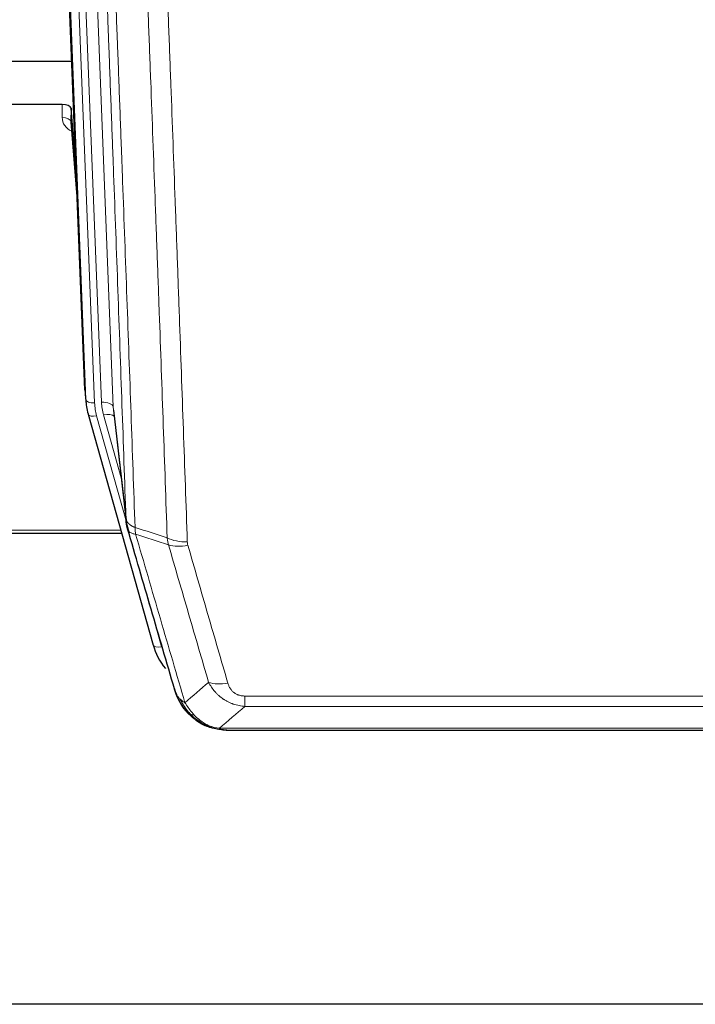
# Model space of a CAD drawing. Header units: inches. Extents: x 0 to 23760, y -13 to 16800.
# Tile 4 of 209: x 2898 to 3129, y 5763 to 6100. Entities that reach past the tile are written whole.
import ezdxf

# ---------------------------------------------------------------- set-up
doc = ezdxf.new("R2010")
doc.units = ezdxf.units.IN
doc.layers.add('254', color=7, linetype='Continuous', true_color=0xffffff)

msp = doc.modelspace()

# ---------------------------------------------------------------- linework, layer by layer
at = {"layer": '254', "color": 2, "linetype": 'Continuous', "lineweight": 25}
for p, q in [((2920.403, 5973.073), (2907.286, 6306.274)), ((2831.806, 6085.36), (2915.982, 6085.36)), ((2912.71, 6070.551), (2799.808, 6070.551)), ((2915.709, 6069.3), (2915.698, 6064.723)), ((2917.532, 6046.018), (2915.709, 6069.3)), ((2915.705, 6064.544), (2917.912, 6036.345)), ((2920.525, 5971.488), (2920.899, 5968.23)), ((2930.201, 5966.087), (2934.616, 5927.568)), ((2921.561, 5964.863), (2921.58, 5964.767)), ((2921.58, 5964.767), (2943.754, 5885.881)), ((2824.62, 5924.051), (2933.026, 5924.051)), ((2961.805, 5858.265), (2961.705, 5858.294)), ((2968.747, 5856.789), (3186.868, 5856.789)), ((3862.308, 5763.117), (2769.529, 5763.117))]:
    msp.add_line(p, q, dxfattribs=at)
at = {"layer": '254', "color": 110, "linetype": 'Continuous', "lineweight": 13}
for p, q in [((2920.777, 5969.815), (2907.666, 6302.837)), ((2910.66, 6301.617), (2923.771, 5968.595)), ((2913.052, 6300.781), (2926.118, 5968.887)), ((2917.044, 6299.154), (2930.11, 5967.26)), ((2912.7, 6066.134), (2912.71, 6070.551)), ((2915.698, 6064.723), (2917.905, 6036.536)), ((2920.403, 5973.073), (2920.777, 5969.815)), ((2930.11, 5967.26), (2934.487, 5929.08)), ((2924.468, 5964.193), (2934.541, 5928.359)), ((2932.841, 5943.048), (2926.816, 5964.486)), ((2824.725, 5925.082), (2932.739, 5925.082)), ((2941.917, 5902.119), (2946.642, 5885.307)), ((2975.136, 5864.92), (2975.136, 5868.453)), ((2975.136, 5868.453), (3180.479, 5868.453)), ((3180.479, 5864.92), (2975.136, 5864.92)), ((2961.705, 5858.294), (2961.637, 5858.451)), ((2966.405, 5857.452), (3189.21, 5857.452))]:
    msp.add_line(p, q, dxfattribs=at)
at = {"layer": '254', "color": 2, "linetype": 'Continuous', "lineweight": 25}
for centre, major_axis, ratio, start_param, end_param in [((2912.711, 6069.257), (3, 0), 0.4313147, 0.033781, 1.5709509), ((2947.789, 5970.73), (-27.027, -0.37), 0.8864308, 0.02276, 0.2319114), ((2969.949, 5891.894), (-27.014, -0.465), 0.8900028, 0.2292736, 0.604674)]:
    msp.add_ellipse(centre, major_axis=major_axis, ratio=ratio, start_param=start_param, end_param=end_param, dxfattribs=at)
at = {"layer": '254', "color": 110, "linetype": 'Continuous', "lineweight": 13}
for centre, major_axis, ratio, start_param, end_param in [((2918.703, 6066.134), (-6.003, -0.046), 0.8757409, 6.2743462, 7.3700502), ((2912.7, 6064.68), (-3, 0.007), 0.4848086, 3.1763596, 4.7135294), ((2923.771, 5969.98), (2.998, 0.118), 0.4614673, 3.175787, 4.6942235), ((2947.789, 5969.345), (-24.033, -0.038), 0.8858289, 0.0334668, 0.2426182), ((2926.118, 5967.04), (3.997, 0.157), 0.4614673, 0.0341943, 1.5526308), ((2950.136, 5969.637), (-24.033, -0.038), 0.8858289, 0.0334668, 0.2426182), ((2924.468, 5965.579), (2.888, 0.812), 0.4480327, 3.1416079, 4.5871119), ((2926.816, 5962.639), (3.851, 1.082), 0.4480327, 0.2500116, 1.4455193), ((2955.441, 5926.73), (-9.994, -0.345), 0.559112, 0.7940626, 1.551472), ((2955.628, 5925.558), (-9.604, -2.788), 0.5442898, 0.6684637, 1.414101), ((2946.642, 5886.693), (2.888, 0.812), 0.4480327, 3.1416079, 4.5871119), ((2969.289, 5878.675), (-9.598, -2.808), 0.562843, 0.6646512, 1.4076092)]:
    msp.add_ellipse(centre, major_axis=major_axis, ratio=ratio, start_param=start_param, end_param=end_param, dxfattribs=at)
for points, knots in [([(2934.487, 5929.08), (2934.042, 5941.927), (2933.136, 5967.778), (2931.729, 6007.022), (2930.759, 6033.496), (2930.205, 6048.475), (2930.143, 6050.141), (2930.019, 6053.474), (2929.833, 6058.478), (2929.397, 6070.177), (2929.018, 6080.245), (2928.7, 6088.659), (2928.636, 6090.343), (2928.509, 6093.713), (2928.317, 6098.77), (2927.866, 6110.594), (2927.476, 6120.767), (2926.69, 6141.162), (2925.627, 6168.49), (2923.986, 6209.884), (2922.862, 6237.748), (2922.292, 6251.748)], [0, 0, 0, 0, 0.125, 0.25, 0.375, 0.375, 0.390625, 0.390625, 0.40625, 0.4375, 0.5, 0.5, 0.515625, 0.515625, 0.53125, 0.5625, 0.625, 0.625, 0.75, 0.875, 1, 1, 1, 1]), ([(2925.347, 6249.968), (2925.919, 6235.915), (2927.046, 6207.944), (2928.691, 6166.393), (2929.758, 6138.961), (2930.546, 6118.488), (2930.937, 6108.277), (2931.389, 6096.409), (2931.581, 6091.332), (2931.709, 6087.949), (2931.773, 6086.259), (2932.092, 6077.813), (2932.472, 6067.706), (2932.91, 6055.963), (2933.096, 6050.94), (2933.22, 6047.594), (2933.282, 6045.922), (2933.838, 6030.886), (2934.811, 6004.311), (2936.222, 5964.917), (2937.13, 5938.968), (2937.576, 5926.071)], [0, 0, 0, 0, 0.125, 0.25, 0.375, 0.375, 0.4375, 0.46875, 0.484375, 0.484375, 0.5, 0.5, 0.5625, 0.59375, 0.609375, 0.609375, 0.625, 0.625, 0.75, 0.875, 1, 1, 1, 1]), ([(2948.573, 5922.503), (2948.135, 5935.2), (2947.243, 5960.745), (2946.321, 5986.592), (2945.618, 6006.09), (2945.382, 6012.609), (2944.906, 6025.683), (2944.666, 6032.239), (2943.939, 6051.963), (2943.448, 6065.183), (2942.823, 6081.797), (2942.698, 6085.124), (2942.446, 6091.786), (2942.067, 6101.792), (2941.684, 6111.833), (2940.913, 6131.966), (2939.869, 6158.94), (2938.259, 6199.792), (2937.157, 6227.288), (2936.599, 6241.1)], [0, 0, 0, 0, 0.125, 0.25, 0.25, 0.3125, 0.3125, 0.375, 0.375, 0.5, 0.5, 0.53125, 0.53125, 0.5625, 0.625, 0.625, 0.75, 0.875, 1, 1, 1, 1]), ([(2943.482, 6240.14), (2944.04, 6226.309), (2945.14, 6198.779), (2946.748, 6157.875), (2947.79, 6130.867), (2948.561, 6110.708), (2948.943, 6100.654), (2949.322, 6090.636), (2949.573, 6083.965), (2949.698, 6080.634), (2950.322, 6063.999), (2950.813, 6050.761), (2951.538, 6031.012), (2951.778, 6024.448), (2952.254, 6011.357), (2952.49, 6004.831), (2953.192, 5985.308), (2954.113, 5959.428), (2955.003, 5933.85), (2955.441, 5921.137)], [0, 0, 0, 0, 0.125, 0.25, 0.375, 0.375, 0.4375, 0.46875, 0.46875, 0.5, 0.5, 0.625, 0.625, 0.6875, 0.6875, 0.75, 0.75, 0.875, 1, 1, 1, 1]), ([(2934.487, 5929.08), (2934.488, 5929.072), (2934.49, 5929.056), (2934.493, 5929.032), (2934.496, 5929.009), (2934.5, 5928.985), (2934.503, 5928.961), (2934.507, 5928.938), (2934.512, 5928.914), (2934.516, 5928.891), (2934.521, 5928.867), (2934.526, 5928.843), (2934.532, 5928.82), (2934.537, 5928.796), (2934.543, 5928.773), (2934.549, 5928.749), (2934.556, 5928.726), (2934.562, 5928.702), (2934.569, 5928.679), (2934.576, 5928.656), (2934.583, 5928.632), (2934.591, 5928.609), (2934.599, 5928.586), (2934.607, 5928.562), (2934.615, 5928.539), (2934.624, 5928.516), (2934.633, 5928.493), (2934.642, 5928.469), (2934.651, 5928.446), (2934.661, 5928.423), (2934.671, 5928.4), (2934.681, 5928.377), (2934.691, 5928.354), (2934.702, 5928.331), (2934.713, 5928.308), (2934.724, 5928.285), (2934.735, 5928.262), (2934.747, 5928.239), (2934.759, 5928.216), (2934.771, 5928.194), (2934.783, 5928.171), (2934.796, 5928.148), (2934.809, 5928.125), (2934.822, 5928.103), (2934.835, 5928.08), (2934.849, 5928.058), (2934.863, 5928.035), (2934.877, 5928.013), (2934.891, 5927.99), (2934.906, 5927.968), (2934.921, 5927.945), (2934.936, 5927.923), (2934.951, 5927.901), (2934.967, 5927.879), (2934.982, 5927.857), (2934.998, 5927.834), (2935.015, 5927.812), (2935.031, 5927.79), (2935.048, 5927.768), (2935.065, 5927.747), (2935.082, 5927.725), (2935.1, 5927.703), (2935.117, 5927.681), (2935.135, 5927.659), (2935.153, 5927.638), (2935.172, 5927.616), (2935.191, 5927.595), (2935.209, 5927.573), (2935.229, 5927.552), (2935.248, 5927.53), (2935.268, 5927.509), (2935.287, 5927.488), (2935.307, 5927.467), (2935.328, 5927.446), (2935.348, 5927.425), (2935.369, 5927.404), (2935.396, 5927.376), (2935.43, 5927.343), (2935.471, 5927.305), (2935.512, 5927.266), (2935.555, 5927.228), (2935.598, 5927.19), (2935.642, 5927.152), (2935.687, 5927.115), (2935.733, 5927.078), (2935.779, 5927.041), (2935.826, 5927.005), (2935.874, 5926.968), (2935.923, 5926.933), (2935.972, 5926.897), (2936.022, 5926.862), (2936.073, 5926.827), (2936.125, 5926.792), (2936.177, 5926.758), (2936.23, 5926.724), (2936.284, 5926.691), (2936.339, 5926.658), (2936.394, 5926.625), (2936.45, 5926.592), (2936.507, 5926.56), (2936.565, 5926.528), (2936.623, 5926.497), (2936.682, 5926.466), (2936.741, 5926.435), (2936.802, 5926.405), (2936.863, 5926.375), (2936.924, 5926.345), (2936.986, 5926.316), (2937.049, 5926.287), (2937.113, 5926.259), (2937.177, 5926.231), (2937.242, 5926.203), (2937.308, 5926.176), (2937.374, 5926.149), (2937.441, 5926.123), (2937.508, 5926.097), (2937.554, 5926.08), (2937.576, 5926.071)], [0, 0, 0, 0, 0.0066687, 0.0133374, 0.0200061, 0.0266746, 0.0333432, 0.0400116, 0.0466801, 0.0533484, 0.0600168, 0.066685, 0.0733532, 0.0800214, 0.0866895, 0.0933575, 0.1000255, 0.1066935, 0.1133614, 0.1200292, 0.126697, 0.1333647, 0.1400324, 0.1467001, 0.1533676, 0.1600352, 0.1667026, 0.1733701, 0.1800374, 0.1867047, 0.193372, 0.2000392, 0.2067064, 0.2133735, 0.2200405, 0.2267075, 0.2333745, 0.2400414, 0.2467082, 0.253375, 0.2600418, 0.2667085, 0.2733751, 0.2800417, 0.2867082, 0.2933747, 0.3000412, 0.3067075, 0.3133739, 0.3200401, 0.3267064, 0.3333725, 0.3400387, 0.3467047, 0.3533708, 0.3600367, 0.3667026, 0.3733685, 0.3800343, 0.3867001, 0.3933658, 0.4000315, 0.4066971, 0.4133626, 0.4200281, 0.4266936, 0.433359, 0.4400243, 0.4466896, 0.4533549, 0.4600201, 0.4666852, 0.4733503, 0.4800154, 0.4866804, 0.4933453, 0.5000102, 0.5125098, 0.5250093, 0.5375088, 0.5500082, 0.5625077, 0.5750071, 0.5875066, 0.600006, 0.6125054, 0.6250049, 0.6375043, 0.6500037, 0.6625032, 0.6750026, 0.6875021, 0.7000016, 0.7125011, 0.7250006, 0.7375001, 0.7499997, 0.7624993, 0.7749989, 0.7874985, 0.7999982, 0.812498, 0.8249977, 0.8374975, 0.8499974, 0.8624973, 0.8749972, 0.8874972, 0.8999973, 0.9124974, 0.9249976, 0.9374978, 0.9499981, 0.9624985, 0.9749989, 0.9874994, 1, 1, 1, 1]), ([(2935.043, 5925.629), (2935.065, 5925.383), (2935.142, 5925.152), (2935.406, 5924.733), (2935.592, 5924.544), (2936.063, 5924.222), (2936.348, 5924.088), (2937.007, 5923.885), (2937.38, 5923.815), (2937.788, 5923.781)], [0, 0, 0, 0, 0.25, 0.25, 0.5, 0.5, 0.75, 0.75, 1, 1, 1, 1]), ([(2937.788, 5923.781), (2937.713, 5924.153), (2937.671, 5924.525), (2937.613, 5925.283), (2937.597, 5925.67), (2937.576, 5926.071)], [0, 0, 0, 0, 0.5, 0.5, 1, 1, 1, 1]), ([(2937.788, 5923.781), (2940.611, 5914.088), (2943.426, 5904.44), (2947.64, 5890.037), (2949.043, 5885.247), (2951.845, 5875.692), (2953.244, 5870.925), (2954.642, 5866.171)], [0, 0, 0, 0, 0.5, 0.5, 0.75, 0.75, 1, 1, 1, 1]), ([(2962.709, 5873.133), (2961.574, 5877.019), (2960.437, 5880.913), (2958.162, 5888.715), (2957.023, 5892.624), (2953.604, 5904.374), (2951.32, 5912.237), (2949.032, 5920.13)], [0, 0, 0, 0, 0.25, 0.25, 0.5, 0.5, 1, 1, 1, 1]), ([(2955.628, 5919.959), (2955.572, 5920.153), (2955.529, 5920.348), (2955.466, 5920.74), (2955.448, 5920.938), (2955.441, 5921.137)], [0, 0, 0, 0, 0.5, 0.5, 1, 1, 1, 1]), ([(2955.628, 5919.959), (2957.914, 5912.054), (2960.195, 5904.179), (2963.61, 5892.411), (2964.748, 5888.495), (2967.02, 5880.68), (2968.155, 5876.781), (2969.289, 5872.888)], [0, 0, 0, 0, 0.5, 0.5, 0.75, 0.75, 1, 1, 1, 1]), ([(2975.136, 5864.92), (2974.802, 5864.943), (2974.468, 5864.976), (2973.805, 5865.064), (2973.477, 5865.117), (2972.501, 5865.309), (2971.864, 5865.478), (2971.161, 5865.715), (2971.083, 5865.742), (2970.928, 5865.797), (2970.85, 5865.825), (2970.619, 5865.912), (2970.466, 5865.972), (2970.011, 5866.16), (2969.416, 5866.43), (2968.844, 5866.737), (2968.422, 5866.982), (2968.214, 5867.109), (2968.008, 5867.24), (2967.872, 5867.329), (2967.804, 5867.374), (2967.199, 5867.783), (2966.691, 5868.179), (2965.971, 5868.818), (2965.739, 5869.039), (2965.4, 5869.381), (2965.289, 5869.497), (2965.071, 5869.733), (2964.963, 5869.853), (2964.436, 5870.458), (2964.048, 5870.964), (2963.333, 5872.018), (2963.007, 5872.566), (2962.709, 5873.133)], [0, 0, 0, 0, 0.0625, 0.0625, 0.125, 0.125, 0.25, 0.25, 0.265625, 0.265625, 0.28125, 0.28125, 0.3125, 0.3125, 0.375, 0.4375, 0.4375, 0.46875, 0.484375, 0.484375, 0.5, 0.5, 0.625, 0.625, 0.6875, 0.6875, 0.71875, 0.71875, 0.75, 0.75, 0.875, 0.875, 1, 1, 1, 1]), ([(2975.136, 5868.453), (2974.954, 5868.453), (2974.771, 5868.459), (2974.408, 5868.485), (2974.228, 5868.505), (2973.872, 5868.559), (2973.697, 5868.593), (2973.35, 5868.675), (2973.179, 5868.723), (2972.968, 5868.793), (2972.926, 5868.808), (2972.843, 5868.838), (2972.718, 5868.884), (2972.597, 5868.934), (2972.358, 5869.039), (2972.05, 5869.192), (2971.763, 5869.371), (2971.59, 5869.49), (2971.555, 5869.514), (2971.487, 5869.564), (2971.454, 5869.589), (2971.354, 5869.665), (2971.289, 5869.717), (2971.099, 5869.876), (2970.98, 5869.986), (2970.753, 5870.215), (2970.646, 5870.332), (2970.443, 5870.575), (2970.348, 5870.7), (2970.235, 5870.861), (2970.213, 5870.893), (2970.169, 5870.958), (2970.147, 5870.991), (2970.083, 5871.089), (2970.042, 5871.155), (2969.924, 5871.354), (2969.85, 5871.489), (2969.713, 5871.761), (2969.65, 5871.899), (2969.473, 5872.316), (2969.373, 5872.6), (2969.289, 5872.888)], [0, 0, 0, 0, 0.0625, 0.0625, 0.125, 0.125, 0.1875, 0.1875, 0.25, 0.25, 0.265625, 0.265625, 0.28125, 0.3125, 0.3125, 0.375, 0.4375, 0.4375, 0.453125, 0.453125, 0.46875, 0.46875, 0.5, 0.5, 0.5625, 0.5625, 0.625, 0.625, 0.6875, 0.6875, 0.703125, 0.703125, 0.71875, 0.71875, 0.75, 0.75, 0.8125, 0.8125, 0.875, 0.875, 1, 1, 1, 1]), ([(2951.725, 5869.086), (2951.881, 5868.801), (2952.061, 5868.525), (2952.465, 5867.996), (2952.69, 5867.743), (2952.935, 5867.501)], [0, 0, 0, 0, 0.5, 0.5, 1, 1, 1, 1]), ([(2956.593, 5862.176), (2956.222, 5862.565), (2955.865, 5862.971), (2954.505, 5864.654), (2953.634, 5866.049), (2952.935, 5867.501)], [0, 0, 0, 0, 0.25, 0.25, 1, 1, 1, 1]), ([(2952.935, 5867.501), (2953.181, 5867.254), (2953.448, 5867.019), (2954.018, 5866.575), (2954.322, 5866.366), (2954.642, 5866.171)], [0, 0, 0, 0, 0.5, 0.5, 1, 1, 1, 1]), ([(2957.818, 5861.964), (2957.519, 5862.28), (2957.228, 5862.608), (2956.102, 5863.958), (2955.335, 5865.056), (2954.642, 5866.171)], [0, 0, 0, 0, 0.25, 0.25, 1, 1, 1, 1]), ([(2955.608, 5862.661), (2955.638, 5862.635), (2955.671, 5862.608), (2955.805, 5862.507), (2955.918, 5862.437), (2956.168, 5862.315), (2956.304, 5862.263), (2956.495, 5862.204), (2956.544, 5862.19), (2956.593, 5862.176)], [0, 0, 0, 0, 0.125, 0.125, 0.5, 0.5, 0.875, 0.875, 1, 1, 1, 1]), ([(2956.593, 5862.176), (2956.692, 5862.15), (2956.793, 5862.127), (2957.05, 5862.076), (2957.208, 5862.053), (2957.518, 5862.009), (2957.672, 5861.988), (2957.818, 5861.964)], [0, 0, 0, 0, 0.25, 0.25, 0.625, 0.625, 1, 1, 1, 1]), ([(2961.787, 5858.845), (2961.607, 5858.942), (2961.428, 5859.044), (2960.721, 5859.469), (2960.206, 5859.827), (2959.212, 5860.613), (2958.733, 5861.042), (2958.119, 5861.65), (2957.967, 5861.806), (2957.818, 5861.964)], [0, 0, 0, 0, 0.125, 0.125, 0.5, 0.5, 0.875, 0.875, 1, 1, 1, 1]), ([(2961.637, 5858.451), (2961.635, 5858.481), (2961.637, 5858.513), (2961.65, 5858.599), (2961.666, 5858.654), (2961.714, 5858.758), (2961.747, 5858.807), (2961.787, 5858.845)], [0, 0, 0, 0, 0.25, 0.25, 0.625, 0.625, 1, 1, 1, 1]), ([(2966.405, 5857.452), (2965.185, 5857.554), (2964.008, 5857.848), (2962.515, 5858.474), (2962.147, 5858.65), (2961.787, 5858.845)], [0, 0, 0, 0, 0.75, 0.75, 1, 1, 1, 1]), ([(2967.276, 5856.931), (2967.157, 5856.958), (2967.047, 5856.989), (2966.799, 5857.076), (2966.674, 5857.137), (2966.487, 5857.279), (2966.426, 5857.36), (2966.405, 5857.452)], [0, 0, 0, 0, 0.25, 0.25, 0.625, 0.625, 1, 1, 1, 1])]:
    msp.add_open_spline(points, degree=3, knots=knots, dxfattribs=at)
at = {"layer": '254', "color": 2, "linetype": 'Continuous', "lineweight": 25}
for points, knots in [([(2935.043, 5925.629), (2935.038, 5925.646), (2935.028, 5925.681), (2935.013, 5925.733), (2934.998, 5925.787), (2934.982, 5925.841), (2934.967, 5925.897), (2934.952, 5925.954), (2934.936, 5926.012), (2934.921, 5926.071), (2934.906, 5926.131), (2934.89, 5926.192), (2934.875, 5926.255), (2934.859, 5926.318), (2934.844, 5926.383), (2934.829, 5926.449), (2934.814, 5926.516), (2934.799, 5926.584), (2934.784, 5926.654), (2934.769, 5926.724), (2934.755, 5926.796), (2934.74, 5926.869), (2934.726, 5926.943), (2934.712, 5927.018), (2934.698, 5927.094), (2934.684, 5927.171), (2934.671, 5927.25), (2934.65, 5927.376), (2934.624, 5927.546), (2934.596, 5927.752), (2934.572, 5927.945), (2934.553, 5928.122), (2934.537, 5928.284), (2934.524, 5928.431), (2934.514, 5928.564), (2934.506, 5928.681), (2934.5, 5928.783), (2934.496, 5928.869), (2934.492, 5928.941), (2934.49, 5928.997), (2934.488, 5929.038), (2934.487, 5929.064), (2934.487, 5929.076), (2934.487, 5929.08)], [0, 0, 0, 0, 0.0155037, 0.0313049, 0.0474035, 0.0637997, 0.0804935, 0.097485, 0.1147743, 0.1323613, 0.1502462, 0.1684289, 0.1869096, 0.2056883, 0.224765, 0.2441397, 0.2638126, 0.2837835, 0.3040527, 0.32462, 0.3454856, 0.3666494, 0.3881116, 0.409872, 0.4319308, 0.454288, 0.4769435, 0.4998975, 0.5635611, 0.6228928, 0.6778927, 0.7285606, 0.7748966, 0.8169007, 0.8545729, 0.8879131, 0.9169214, 0.9415977, 0.9619421, 0.9779545, 0.989635, 0.9969835, 1, 1, 1, 1]), ([(2951.086, 5870.86), (2949.755, 5875.382), (2948.423, 5879.915), (2945.755, 5889.002), (2944.419, 5893.556), (2940.409, 5907.248), (2937.729, 5916.418), (2935.043, 5925.629)], [0, 0, 0, 0, 0.25, 0.25, 0.5, 0.5, 1, 1, 1, 1]), ([(2955.117, 5863.363), (2955.106, 5863.376), (2955.083, 5863.402), (2955.048, 5863.442), (2955.012, 5863.483), (2954.976, 5863.524), (2954.94, 5863.566), (2954.904, 5863.609), (2954.867, 5863.653), (2954.829, 5863.697), (2954.792, 5863.742), (2954.754, 5863.787), (2954.715, 5863.834), (2954.676, 5863.881), (2954.637, 5863.929), (2954.598, 5863.977), (2954.558, 5864.027), (2954.518, 5864.077), (2954.477, 5864.127), (2954.437, 5864.179), (2954.396, 5864.231), (2954.354, 5864.285), (2954.313, 5864.338), (2954.271, 5864.393), (2954.229, 5864.449), (2954.186, 5864.505), (2954.144, 5864.562), (2954.101, 5864.62), (2954.057, 5864.678), (2954.014, 5864.738), (2953.97, 5864.798), (2953.926, 5864.859), (2953.882, 5864.921), (2953.838, 5864.983), (2953.794, 5865.047), (2953.749, 5865.111), (2953.704, 5865.176), (2953.659, 5865.242), (2953.614, 5865.309), (2953.569, 5865.377), (2953.523, 5865.445), (2953.478, 5865.514), (2953.432, 5865.585), (2953.387, 5865.656), (2953.341, 5865.728), (2953.295, 5865.8), (2953.249, 5865.874), (2953.203, 5865.949), (2953.157, 5866.024), (2953.11, 5866.1), (2953.064, 5866.177), (2953.018, 5866.255), (2952.972, 5866.334), (2952.925, 5866.414), (2952.879, 5866.495), (2952.833, 5866.577), (2952.787, 5866.659), (2952.741, 5866.743), (2952.695, 5866.827), (2952.649, 5866.913), (2952.603, 5866.999), (2952.557, 5867.086), (2952.511, 5867.174), (2952.466, 5867.263), (2952.42, 5867.353), (2952.375, 5867.444), (2952.33, 5867.536), (2952.285, 5867.629), (2952.24, 5867.722), (2952.195, 5867.817), (2952.151, 5867.913), (2952.107, 5868.009), (2952.063, 5868.107), (2952.019, 5868.205), (2951.976, 5868.305), (2951.933, 5868.405), (2951.89, 5868.507), (2951.847, 5868.609), (2951.805, 5868.712), (2951.763, 5868.817), (2951.722, 5868.922), (2951.681, 5869.028), (2951.64, 5869.135), (2951.6, 5869.243), (2951.56, 5869.353), (2951.52, 5869.463), (2951.481, 5869.574), (2951.443, 5869.686), (2951.404, 5869.799), (2951.367, 5869.913), (2951.33, 5870.028), (2951.293, 5870.144), (2951.257, 5870.261), (2951.222, 5870.379), (2951.187, 5870.498), (2951.152, 5870.617), (2951.119, 5870.738), (2951.097, 5870.819), (2951.086, 5870.86)], [0, 0, 0, 0, 0.0060657, 0.012223, 0.0184718, 0.0248123, 0.0312443, 0.0377679, 0.0443831, 0.0510899, 0.0578883, 0.0647782, 0.0717598, 0.0788329, 0.0859977, 0.093254, 0.1006019, 0.1080414, 0.1155725, 0.1231952, 0.1309095, 0.1387154, 0.1466129, 0.1546019, 0.1626826, 0.1708549, 0.1791188, 0.1874742, 0.1959213, 0.20446, 0.2130903, 0.2218121, 0.2306256, 0.2395307, 0.2485274, 0.2576156, 0.2667955, 0.276067, 0.2854301, 0.2948848, 0.3044311, 0.314069, 0.3237985, 0.3336196, 0.3435324, 0.3535367, 0.3636326, 0.3738202, 0.3840993, 0.3944701, 0.4049324, 0.4154864, 0.426132, 0.4368691, 0.4476979, 0.4586183, 0.4696303, 0.480734, 0.4919292, 0.503216, 0.5145945, 0.5260645, 0.5376262, 0.5492795, 0.5610244, 0.5728609, 0.584789, 0.5968087, 0.60892, 0.621123, 0.6334175, 0.6458037, 0.6582815, 0.6708509, 0.6835119, 0.6962645, 0.7091087, 0.7220445, 0.735072, 0.748191, 0.7614017, 0.774704, 0.7880979, 0.8015834, 0.8151605, 0.8288293, 0.8425896, 0.8564416, 0.8703852, 0.8844204, 0.8985472, 0.9127656, 0.9270756, 0.9414773, 0.9559705, 0.9705554, 0.9852319, 1, 1, 1, 1]), ([(2951.086, 5870.86), (2951.143, 5870.55), (2951.225, 5870.245), (2951.438, 5869.653), (2951.57, 5869.364), (2951.725, 5869.086)], [0, 0, 0, 0, 0.5, 0.5, 1, 1, 1, 1]), ([(2955.608, 5862.661), (2955.173, 5863.13), (2954.763, 5863.621), (2953.233, 5865.657), (2952.337, 5867.346), (2951.725, 5869.086)], [0, 0, 0, 0, 0.25, 0.25, 1, 1, 1, 1]), ([(2955.178, 5863.228), (2955.199, 5863.184), (2955.222, 5863.14), (2955.301, 5863.005), (2955.364, 5862.915), (2955.49, 5862.771), (2955.546, 5862.715), (2955.608, 5862.661)], [0, 0, 0, 0, 0.2280377, 0.2280377, 0.6912151, 0.6912151, 1, 1, 1, 1]), ([(2958.118, 5860.403), (2957.472, 5860.886), (2956.857, 5861.411), (2956.049, 5862.197), (2955.825, 5862.427), (2955.608, 5862.661)], [0, 0, 0, 0, 0.7159091, 0.7159091, 1, 1, 1, 1]), ([(2961.637, 5858.451), (2961.408, 5858.562), (2961.181, 5858.68), (2960.279, 5859.173), (2959.62, 5859.594), (2958.35, 5860.532), (2957.74, 5861.048), (2956.968, 5861.792), (2956.779, 5861.982), (2956.593, 5862.176)], [0, 0, 0, 0, 0.125, 0.125, 0.5, 0.5, 0.875, 0.875, 1, 1, 1, 1]), ([(2967.276, 5856.931), (2965.865, 5857.021), (2964.429, 5857.327), (2962.558, 5858.028), (2962.094, 5858.228), (2961.637, 5858.451)], [0, 0, 0, 0, 0.75, 0.75, 1, 1, 1, 1]), ([(2963.803, 5857.536), (2963.724, 5857.56), (2963.644, 5857.584), (2962.971, 5857.796), (2962.383, 5858.015), (2961.805, 5858.265)], [0, 0, 0, 0, 0.1180686, 0.1180686, 1, 1, 1, 1]), ([(2968.947, 5856.791), (2968.873, 5856.79), (2968.799, 5856.789), (2968.503, 5856.79), (2968.281, 5856.799), (2967.854, 5856.834), (2967.649, 5856.86), (2967.396, 5856.906), (2967.335, 5856.918), (2967.276, 5856.931)], [0, 0, 0, 0, 0.125, 0.125, 0.5, 0.5, 0.875, 0.875, 1, 1, 1, 1])]:
    msp.add_open_spline(points, degree=3, knots=knots, dxfattribs=at)
for points, degree in [([(2934.61, 5927.649), (2935.36, 5924.818)], 1), ([(2958.194, 5860.347), (2959.841, 5859.127), (2961.707, 5858.292)], 2), ([(2968.947, 5856.791), (2968.33, 5856.788), (2967.707, 5856.818), (2967.081, 5856.882)], 3)]:
    msp.add_open_spline(points, degree=degree, dxfattribs=at)
at = {"layer": '254', "color": 110, "linetype": 'Continuous', "lineweight": 13}
for points in [[(2937.576, 5926.071), (2941.241, 5924.884), (2944.907, 5923.694), (2948.573, 5922.503)], [(2949.032, 5920.13), (2945.283, 5921.349), (2941.536, 5922.566), (2937.788, 5923.781)], [(2949.032, 5920.13), (2948.919, 5920.514), (2948.731, 5921.293), (2948.614, 5922.096), (2948.573, 5922.503)], [(2954.642, 5866.171), (2957.316, 5868.494), (2960.005, 5870.814), (2962.709, 5873.133)], [(2975.136, 5864.92), (2972.209, 5862.433), (2969.298, 5859.944), (2966.405, 5857.452)]]:
    msp.add_open_spline(points, degree=3, dxfattribs=at)

doc.saveas('drawing.dxf')
